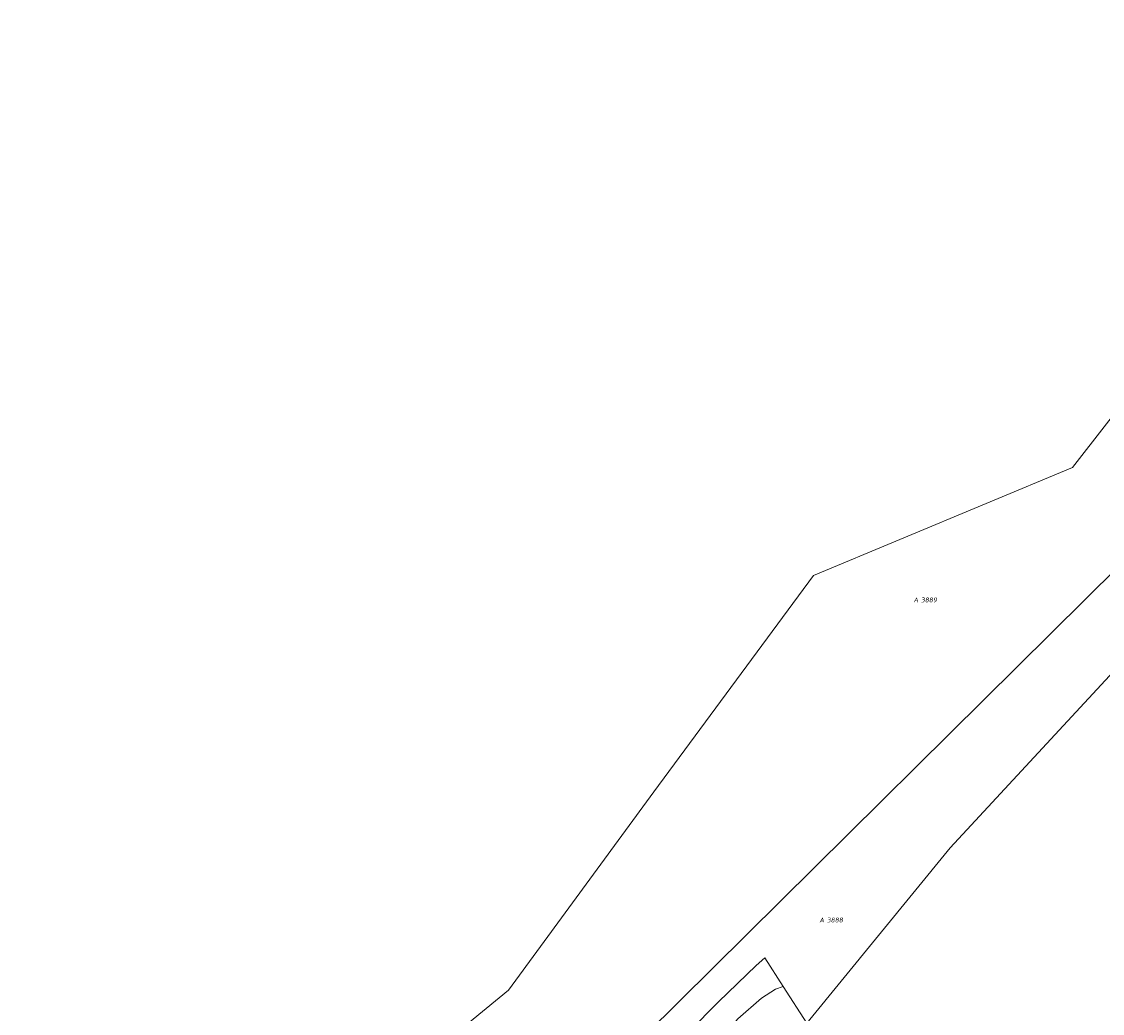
# Model space of a CAD drawing. Extents: x 184444 to 186844, y 346155 to 349219.
# Tile 12 of 49: x 184500 to 184901, y 347807 to 348174. Entities that reach past the tile are written whole.
import ezdxf
from ezdxf.enums import TextEntityAlignment as Align
from ezdxf.lldxf.tags import DXFTag

# ---------------------------------------------------------------- set-up
doc = ezdxf.new("R2010")
doc.units = 0
for name, color, linetype, lineweight in [('B-WE-KG-GRENS_PERCEEL-G', 150, 'KG-PERCEEL', 18), ('B-WE-KG-GRENS_PERCEEL-GV', 150, 'Continuous', 18), ('B-WE-KG-GRENS_PERCEEL-S', 150, 'Continuous', 25)]:
    doc.layers.add(name, color=color, linetype=linetype, lineweight=lineweight)
doc.styles.add('NLCS-ISO', font='NLCS-ISO.ttf')
doc.styles.get("Standard").update_dxf_attribs({"font": 'NLCS-ISO.ttf'})
tags = doc.linetypes.add('KG-PERCEEL', pattern='A,5.5,-2,["P",Standard,S=1.8,R=0,X=-0.5,Y=-0.9],-2,5.5,-2,[5,NLCS.SHX,S=0.75,R=0,X=0,Y=0],-2', length=19).pattern_tags.tags
tags[6] = DXFTag(74, 10)

# ---------------------------------------------------------------- blocks, each defined once
blk = doc.blocks.new('SKG-PERCEELNUMMER-SO')
at = {"style": 'NLCS-ISO', "oblique": 10, "flags": 1}
for tag, p in [('GEMEENTECODE', (0, 2.55)), ('PERCEELGROOTTE', (0, -2.45))]:
    blk.add_attdef(tag, text='', height=1.8, dxfattribs=at).set_placement(p, align=Align.MIDDLE_CENTER)
at = {"style": 'NLCS-ISO', "oblique": 10}
blk.add_attdef('SECTIE', text='', height=1.8, dxfattribs=at).set_placement((-0.5, 0), align=Align.MIDDLE_RIGHT)
blk.add_attdef('PERCEELNUMMER', text='', height=1.8, dxfattribs=at).set_placement((0.5, 0), align=Align.MIDDLE_LEFT)

msp = doc.modelspace()

# ---------------------------------------------------------------- linework, layer by layer
at = {"layer": 'B-WE-KG-GRENS_PERCEEL-G', "flags": 128}
for points in [[(184500.17, 347451.84), (184531.61, 347550.36), (184559.74, 347643.09), (184593.16, 347743.54), (184680.62, 347815.26), (184734.48, 347888.73), (184793.62, 347968.87), (184889.52, 348008.83), (184952.55, 348089.66), (185018.95, 348163.4), (185078.95, 348244.35), (185137.77, 348328.45), (185175.08, 348430.59)], [(184706.215, 347773.884), (184944.27, 348009.41)], [(184844.181, 347867.949), (184918.825, 347948.411), (184966.074, 347997.933)], [(184791.08, 347803.02), (184844.181, 347867.949)], [(184698.547, 347733.406), (184706.186, 347746.572), (184714.65, 347760.461), (184723.951, 347773.353), (184731.973, 347782.932), (184740.96, 347793.003), (184747.549, 347799.93), (184758.362, 347810.935), (184772.359, 347824.403), (184775.502, 347827.238)], [(184775.502, 347827.238), (184782.365, 347816.569)], [(184601.02, 347427.73), (184672.927, 347666.534), (184682.352, 347685.74), (184692.097, 347704.302), (184702.068, 347721.15), (184724.218, 347755.673), (184734.806, 347769.455), (184765.525, 347804.599), (184774.364, 347812.291), (184779.548, 347815.657), (184782.365, 347816.569)], [(184782.365, 347816.569), (184791.08, 347803.02)]]:
    msp.add_lwpolyline(points, dxfattribs=at)
at = {"layer": 'B-WE-KG-GRENS_PERCEEL-GV', "flags": 128}
for points in [[(185078.95, 348244.35), (185018.95, 348163.4), (184952.55, 348089.66), (184889.52, 348008.83), (184793.62, 347968.87), (184734.48, 347888.73), (184680.62, 347815.26), (184593.16, 347743.54)], [(184706.215, 347773.884), (184944.27, 348009.41), (184966.932, 348035.992), (185021.343, 348087.77), (185018.773, 348090.973), (185071.951, 348140.202), (185072.935, 348139.186), (185133.261, 348214.826)], [(184747.549, 347799.93), (184758.362, 347810.935), (184772.359, 347824.403), (184775.502, 347827.238), (184782.365, 347816.569), (184791.08, 347803.02), (184844.181, 347867.949), (184918.825, 347948.411), (184966.074, 347997.933), (184958.11, 347997.23), (184952.54, 348000.2), (184944.27, 348009.41), (184706.215, 347773.884)], [(184918.825, 347948.411), (184844.181, 347867.949), (184791.08, 347803.02)], [(184765.525, 347804.599), (184774.364, 347812.291), (184779.548, 347815.657), (184782.365, 347816.569), (184775.502, 347827.238), (184772.359, 347824.403), (184758.362, 347810.935), (184747.549, 347799.93)]]:
    msp.add_lwpolyline(points, dxfattribs=at)
msp.add_lwpolyline([(184791.08, 347803.02), (184782.365, 347816.569), (184779.548, 347815.657), (184774.364, 347812.291), (184765.525, 347804.599), (184734.806, 347769.455), (184724.218, 347755.673), (184702.068, 347721.15), (184692.097, 347704.302), (184682.352, 347685.74), (184672.927, 347666.534), (184601.02, 347427.73), (184611.18, 347425.9), (184622.74, 347471.19), (184649.4, 347564.62), (184647.82, 347564.86), (184661.6, 347598.7), (184722.5, 347703), (184769.5, 347773.5)], close=True, dxfattribs=at)

# ---------------------------------------------------------------- block references
at = {"layer": 'B-WE-KG-GRENS_PERCEEL-S'}
for p, values in [((184832.902, 347959.774), {'PERCEELNUMMER': '3889', 'SECTIE': 'A'}), ((184798.033, 347841.22), {'PERCEELNUMMER': '3888', 'SECTIE': 'A'})]:
    msp.add_blockref('SKG-PERCEELNUMMER-SO', p, dxfattribs=at).add_auto_attribs(values)

doc.saveas('drawing.dxf')
